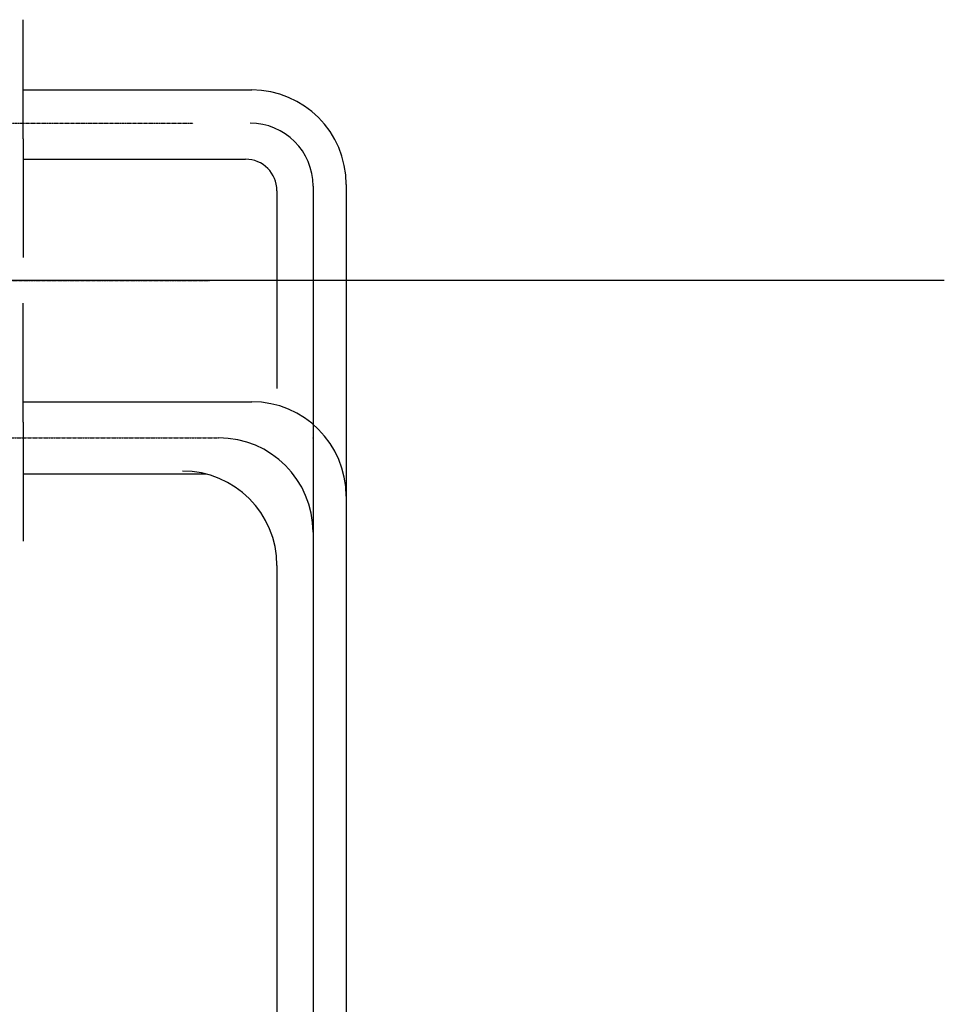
# Model space of a CAD drawing. Header units: inches. Extents: x -4968858 to -265257, y -220693 to 1871410.
# Tile 199 of 225: x -1891384 to -1889915, y 1194931 to 1196495. Entities that reach past the tile are written whole.
import ezdxf

# ---------------------------------------------------------------- set-up
doc = ezdxf.new("R2010")
doc.units = ezdxf.units.IN
doc.header["$MEASUREMENT"] = 0
doc.linetypes.add('CENTER', pattern=[2, 1.25, -0.25, 0.25, -0.25])
doc.linetypes.add('CONTINOUS', pattern=[0])
doc.layers.add('GRID', color=8, linetype='Continuous')

# ---------------------------------------------------------------- blocks, each defined once
blk = doc.blocks.new('UTCOMBINE')
at = {"color": 6}
for p, q in [((-711200.5, 45221.4, 0), (-711200.5, 47178.5, 0)), ((-711147.9, 45128.9, 0), (-711147.9, 47176, 0)), ((-711147.9, 45278.8, 0), (-711147.9, 47175.8, 0)), ((-711090.5, 45331.4, 0), (-711090.5, 47168.5, 0)), ((-711147.9, 44728.8, 0), (-711147.9, 45465.9, 0)), ((-710687.1, 45104, 0), (-710687.1, 45293, 0)), ((-711200.5, 44726.1, 0), (-711200.5, 45221.4, 0)), ((-710687.1, 45186.1, 0), (-710977.7, 45186.1, 0)), ((-711147.1, 45128.2, 0), (-711147.9, 45128.9, 0)), ((-710687.1, 45104, 0), (-710687.1, 44915, 0)), ((-710687.1, 45071.4, 0), (-711050.5, 45071.4, 0)), ((-711090.5, 44736.1, 0), (-711090.5, 45050.5, 0)), ((-710687.1, 44653.5, 0), (-710687.1, 44842.5, 0)), ((-710687.1, 44686.1, 0), (-711040.5, 44686.1, 0)), ((-710687.1, 44653.5, 0), (-710687.1, 44464.5, 0)), ((-710687.1, 44576.1, 0), (-711050.5, 44576.1, 0))]:
    blk.add_line(p, q, dxfattribs=at)
at = {"color": 6, "linetype": 'CENTER'}
for p, q in [((-708350.5, 45128.8, 0), (-710997.9, 45128.8, 0)), ((-708047.3, 44628.8, 0), (-710957.6, 44628.8, 0))]:
    blk.add_line(p, q, dxfattribs=at)
at = {"color": 2, "linetype": 'CENTER'}
blk.add_line((-705634.7, 44878.8, 0), (-710983.2, 44878.8, 0), dxfattribs=at)
at = {"color": 6}
for centre, radius in [((-710940.5, 45331.4, 0), 150), ((-710997.9, 45278.8, 0), 150), ((-711050.5, 45221.4, 0), 150), ((-711040.5, 44736.1, 0), 50), ((-711050.5, 44726.1, 0), 150), ((-711047.9, 44728.8, 0), 100)]:
    blk.add_arc(centre, radius, 180, 270, dxfattribs=at)
at = {"layer": 'GRID', "color": 7, "ltscale": 0.2}
blk.add_line((-705183.3, 44878.3, 0), (-712150.7, 44878.3, 0), dxfattribs=at)
blk = doc.blocks.new('TFMR YARD')
at = {"layer": 'GRID', "color": 1, "rotation": 180}
blk.add_blockref('UTCOMBINE', (-795623.4, 296115.8, 0), dxfattribs=at)

msp = doc.modelspace()

# ---------------------------------------------------------------- block references
at = {"color": 1, "linetype": 'CONTINOUS', "lineweight": 15}
msp.add_blockref('TFMR YARD', (-1806442, 944844), dxfattribs=at)

doc.saveas('drawing.dxf')
